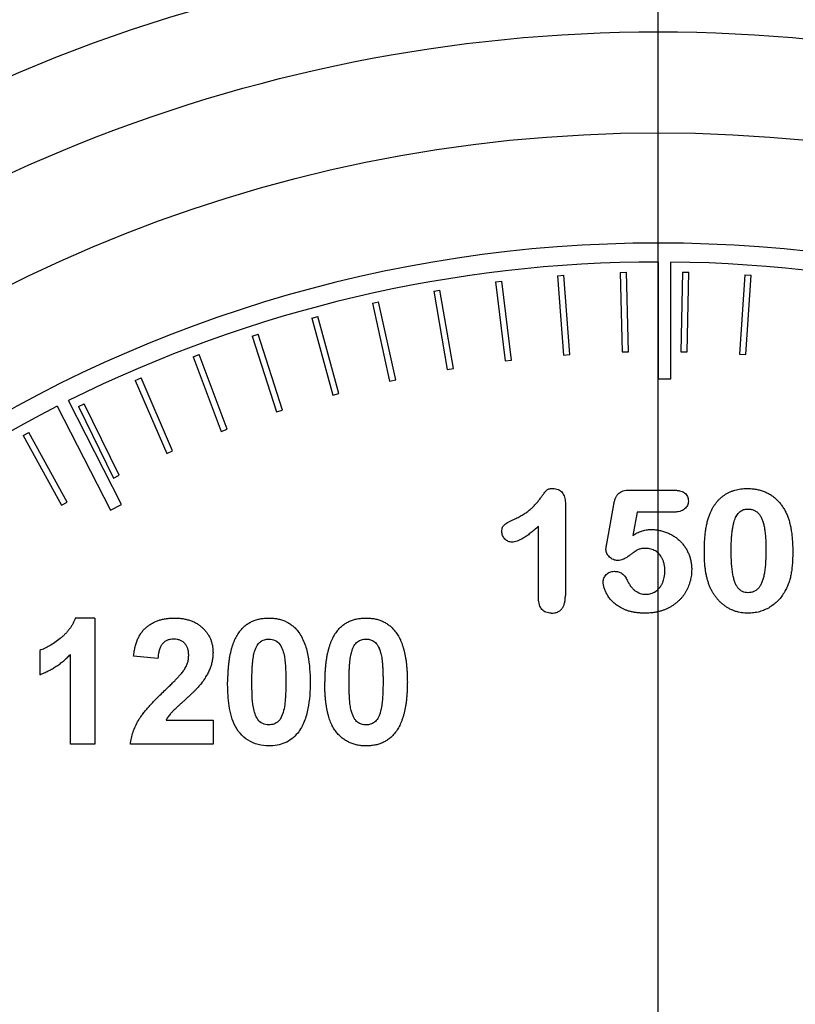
# Model space of a CAD drawing. Header units: inches. Extents: x 5 to 215, y 5 to 165.
# Tile 13 of 74: x 59.052 to 59.666, y 103.036 to 103.815. Entities that reach past the tile are written whole.
import ezdxf

# ---------------------------------------------------------------- set-up
doc = ezdxf.new("R2010")
doc.units = ezdxf.units.IN
doc.header["$LTSCALE"] = 20
doc.header["$MEASUREMENT"] = 0
doc.linetypes.add('CENTERX2', pattern=[0.8, 0.5, -0.1, 0.1, -0.1])
doc.layers.add('CENTER', color=40, linetype='CENTERX2')

# ---------------------------------------------------------------- blocks, each defined once
blk = doc.blocks.new('SW_CENTERMARKSYMBOL_7')
at = {"layer": 'CENTER', "color": 0}
blk.add_line((0, 0.2), (0, 1.4), dxfattribs=at)

msp = doc.modelspace()

# ---------------------------------------------------------------- linework, layer by layer
for p, q in [((59.5578, 103.62344), (59.5578, 103.53094)), ((59.5678, 103.53094), (59.5678, 103.62339)), ((59.47827, 103.61261), (59.48325, 103.61298)), ((59.47827, 103.61261), (59.48294, 103.54972)), ((59.48792, 103.55009), (59.48325, 103.61298)), ((59.52764, 103.61522), (59.53264, 103.61535)), ((59.52764, 103.61522), (59.52932, 103.55217)), ((59.53431, 103.55231), (59.53264, 103.61535)), ((59.57708, 103.61548), (59.57576, 103.55242)), ((59.57708, 103.61548), (59.58208, 103.61537)), ((59.58076, 103.55232), (59.58208, 103.61537)), ((59.62648, 103.61339), (59.62216, 103.55047)), ((59.62648, 103.61339), (59.63147, 103.61304)), ((59.62715, 103.55012), (59.63147, 103.61304)), ((59.42907, 103.60766), (59.43403, 103.60826)), ((59.42907, 103.60766), (59.43673, 103.54506)), ((59.44169, 103.54566), (59.43403, 103.60826)), ((59.38017, 103.60037), (59.3851, 103.60121)), ((59.38017, 103.60037), (59.39079, 103.53821)), ((59.39572, 103.53905), (59.3851, 103.60121)), ((59.33167, 103.59077), (59.33655, 103.59184)), ((59.33167, 103.59077), (59.34523, 103.52918)), ((59.35012, 103.53025), (59.33655, 103.59184)), ((59.28368, 103.57887), (59.2885, 103.58018)), ((59.28368, 103.57887), (59.30016, 103.518)), ((59.30498, 103.5193), (59.2885, 103.58018)), ((59.23631, 103.56471), (59.24107, 103.56624)), ((59.23631, 103.56471), (59.25566, 103.50469)), ((59.26042, 103.50622), (59.24107, 103.56624)), ((59.18966, 103.54831), (59.19434, 103.55007)), ((59.18966, 103.54831), (59.21185, 103.48927)), ((59.21653, 103.49103), (59.19434, 103.55007)), ((59.48294, 103.54972), (59.48792, 103.55009)), ((59.52932, 103.55217), (59.53431, 103.55231)), ((59.57576, 103.55242), (59.58076, 103.55232)), ((59.62216, 103.55047), (59.62715, 103.55012)), ((59.43673, 103.54506), (59.44169, 103.54566)), ((59.39079, 103.53821), (59.39572, 103.53905)), ((59.14385, 103.52971), (59.14844, 103.53169)), ((59.14385, 103.52971), (59.16882, 103.4718)), ((59.17341, 103.47378), (59.14844, 103.53169)), ((59.34523, 103.52918), (59.35012, 103.53025)), ((59.5578, 103.53094), (59.5678, 103.53094)), ((59.30016, 103.518), (59.30498, 103.5193)), ((59.08218, 103.50925), (59.12417, 103.42683)), ((59.13308, 103.43137), (59.09111, 103.51375)), ((59.09898, 103.50896), (59.10347, 103.51115)), ((59.09898, 103.50896), (59.12667, 103.45229)), ((59.13116, 103.45449), (59.10347, 103.51115)), ((59.25566, 103.50469), (59.26042, 103.50622)), ((59.05514, 103.48609), (59.05952, 103.4885)), ((59.05514, 103.48609), (59.08549, 103.43081)), ((59.08987, 103.43322), (59.05952, 103.4885)), ((59.21185, 103.48927), (59.21653, 103.49103)), ((59.16882, 103.4718), (59.17341, 103.47378)), ((59.12667, 103.45229), (59.13116, 103.45449)), ((59.53527, 103.4428), (59.56935, 103.4428)), ((59.08549, 103.43081), (59.08987, 103.43322)), ((59.12417, 103.42683), (59.13308, 103.43137)), ((59.48439, 103.43292), (59.48439, 103.35944)), ((59.5172, 103.40036), (59.52263, 103.43128)), ((59.5413, 103.4253), (59.53782, 103.40673)), ((59.56974, 103.4253), (59.5413, 103.4253)), ((59.46314, 103.35694), (59.46314, 103.41405)), ((59.11183, 103.34146), (59.09641, 103.34146)), ((59.11183, 103.34146), (59.11183, 103.24146)), ((59.06824, 103.31582), (59.06824, 103.29658)), ((59.0926, 103.24146), (59.0926, 103.31265)), ((59.16183, 103.30941), (59.1426, 103.31129)), ((59.16826, 103.26069), (59.20542, 103.26069)), ((59.20542, 103.26069), (59.20542, 103.24146)), ((59.11183, 103.24146), (59.0926, 103.24146)), ((59.20542, 103.24146), (59.14004, 103.24146))]:
    msp.add_line(p, q)
for radius in [1.3, 1.15]:
    msp.add_circle((59.5578, 102.57579), radius)
for radius, start, end in [(1.06265, 315, 225), (1.04765, 90, 116.45309), (1.04765, 63, 89.45309), (1.04765, 117, 143.45309)]:
    msp.add_arc((59.5578, 102.57579), radius, start, end)
for points, knots in [([(59.5578, 101.34579), (59.2316, 101.34579), (58.91872, 101.47538), (58.4574, 101.93671), (58.3278, 102.24958), (58.3278, 102.90199), (58.4574, 103.21486), (58.91872, 103.67619), (59.2316, 103.80579), (59.5578, 103.80579)], [0, 0, 0, 0, 0.25, 0.25, 0.5, 0.5, 0.75, 0.75, 1, 1, 1, 1]), ([(59.5578, 103.80579), (59.88401, 103.80579), (60.19688, 103.67619), (60.65821, 103.21486), (60.7878, 102.90199), (60.7878, 102.24958), (60.65821, 101.93671), (60.19688, 101.47538), (59.88401, 101.34579), (59.5578, 101.34579)], [0, 0, 0, 0, 0.25, 0.25, 0.5, 0.5, 0.75, 0.75, 1, 1, 1, 1]), ([(59.44417, 103.41983), (59.44539, 103.42042), (59.44773, 103.42156), (59.45098, 103.42343), (59.45387, 103.4253), (59.45639, 103.42729), (59.45865, 103.42937), (59.46078, 103.43154), (59.46276, 103.43387), (59.46457, 103.43624), (59.46615, 103.43847), (59.46753, 103.4403), (59.46861, 103.44166), (59.46942, 103.44269), (59.47031, 103.44337), (59.47143, 103.44378), (59.47281, 103.44402), (59.47382, 103.44404), (59.47437, 103.44405)], [0, 0, 0, 0, 0.102067, 0.19594, 0.282382, 0.361719, 0.437457, 0.514164, 0.590398, 0.667755, 0.738735, 0.796553, 0.840246, 0.870166, 0.894706, 0.923781, 0.958725, 1, 1, 1, 1]), ([(59.47437, 103.44405), (59.47515, 103.44402), (59.47663, 103.44396), (59.47872, 103.44334), (59.4805, 103.44231), (59.48191, 103.44086), (59.48301, 103.43916), (59.48383, 103.43725), (59.4843, 103.43514), (59.48436, 103.43368), (59.48439, 103.43292)], [0, 0, 0, 0, 0.1380034, 0.2634133, 0.3815355, 0.4992045, 0.6194, 0.7400336, 0.8656298, 1, 1, 1, 1]), ([(59.52263, 103.43128), (59.52281, 103.4322), (59.52314, 103.43394), (59.52399, 103.43632), (59.52503, 103.43835), (59.52635, 103.44002), (59.52803, 103.44131), (59.53009, 103.4422), (59.53255, 103.44272), (59.53432, 103.44277), (59.53527, 103.4428)], [0, 0, 0, 0, 0.146333, 0.27738, 0.39516, 0.502581, 0.60811, 0.723229, 0.851741, 1, 1, 1, 1]), ([(59.56935, 103.4428), (59.57032, 103.44278), (59.57214, 103.44274), (59.5747, 103.44234), (59.57687, 103.44165), (59.57867, 103.44069), (59.58009, 103.43942), (59.58107, 103.43783), (59.58167, 103.43598), (59.58174, 103.43465), (59.58177, 103.43395)], [0, 0, 0, 0, 0.168091, 0.315373, 0.4458, 0.560289, 0.667171, 0.770973, 0.88002, 1, 1, 1, 1]), ([(59.59866, 103.42372), (59.599, 103.42453), (59.59968, 103.42612), (59.60086, 103.42837), (59.60212, 103.4305), (59.60352, 103.43246), (59.60502, 103.43428), (59.60664, 103.43597), (59.60839, 103.43749), (59.61023, 103.43887), (59.61218, 103.44009), (59.61422, 103.44115), (59.61636, 103.44206), (59.61859, 103.44277), (59.6209, 103.44334), (59.62329, 103.44375), (59.62578, 103.44402), (59.62747, 103.44404), (59.62833, 103.44405)], [0, 0, 0, 0, 0.068258, 0.13462, 0.19867, 0.260989, 0.32234, 0.383072, 0.443206, 0.502759, 0.562815, 0.62236, 0.682477, 0.743378, 0.805122, 0.868026, 0.932896, 1, 1, 1, 1]), ([(59.62833, 103.44405), (59.62952, 103.44402), (59.63187, 103.44395), (59.63531, 103.44354), (59.63858, 103.44275), (59.64169, 103.44173), (59.64462, 103.44043), (59.64734, 103.43885), (59.64985, 103.43703), (59.65212, 103.43494), (59.65419, 103.43264), (59.6561, 103.43018), (59.65778, 103.4275), (59.65873, 103.4256), (59.65921, 103.42464)], [0, 0, 0, 0, 0.092463, 0.181996, 0.268071, 0.352673, 0.4356, 0.516119, 0.595984, 0.675304, 0.754997, 0.835263, 0.916915, 1, 1, 1, 1]), ([(59.58177, 103.43395), (59.58173, 103.43338), (59.58166, 103.43225), (59.58106, 103.43062), (59.58006, 103.42914), (59.57873, 103.42778), (59.57701, 103.42665), (59.5749, 103.42586), (59.57244, 103.42537), (59.57067, 103.42533), (59.56974, 103.4253)], [0, 0, 0, 0, 0.1033306, 0.2048465, 0.3105548, 0.4248628, 0.5475878, 0.6805916, 0.8310049, 1, 1, 1, 1]), ([(59.59439, 103.3931), (59.5944, 103.39466), (59.59441, 103.39772), (59.59462, 103.40217), (59.59492, 103.40638), (59.59537, 103.41035), (59.59594, 103.41406), (59.59668, 103.41752), (59.59757, 103.42073), (59.59831, 103.42274), (59.59866, 103.42372)], [0, 0, 0, 0, 0.151402, 0.294763, 0.430194, 0.558529, 0.679361, 0.793081, 0.899473, 1, 1, 1, 1]), ([(59.61564, 103.39493), (59.61565, 103.39633), (59.61568, 103.39903), (59.6158, 103.40294), (59.61607, 103.40653), (59.61637, 103.40982), (59.61684, 103.41281), (59.61734, 103.41551), (59.61799, 103.4179), (59.6187, 103.42002), (59.61954, 103.42185), (59.62051, 103.42343), (59.62156, 103.42479), (59.62276, 103.42588), (59.62405, 103.42675), (59.62547, 103.42735), (59.627, 103.42775), (59.62806, 103.42778), (59.62861, 103.4278)], [0, 0, 0, 0, 0.108151, 0.208808, 0.301586, 0.386518, 0.464338, 0.535065, 0.598633, 0.655579, 0.707113, 0.7543, 0.797975, 0.839625, 0.878825, 0.918253, 0.958144, 1, 1, 1, 1]), ([(59.62861, 103.4278), (59.62947, 103.42777), (59.63113, 103.42769), (59.63347, 103.42703), (59.63554, 103.42596), (59.63729, 103.4244), (59.63878, 103.42241), (59.64002, 103.41997), (59.64102, 103.41707), (59.6418, 103.41372), (59.64242, 103.40989), (59.64282, 103.40554), (59.64311, 103.40066), (59.64313, 103.39724), (59.64314, 103.39544)], [0, 0, 0, 0, 0.065311, 0.125726, 0.182633, 0.240288, 0.301529, 0.369895, 0.446778, 0.533003, 0.630439, 0.740437, 0.863898, 1, 1, 1, 1]), ([(59.65921, 103.42464), (59.65963, 103.42367), (59.66049, 103.42169), (59.66154, 103.41852), (59.66239, 103.41509), (59.66315, 103.4114), (59.66371, 103.40746), (59.66408, 103.40326), (59.66435, 103.3988), (59.66437, 103.39574), (59.66439, 103.39417)], [0, 0, 0, 0, 0.101241, 0.20777, 0.321731, 0.442053, 0.570072, 0.704905, 0.848794, 1, 1, 1, 1]), ([(59.43407, 103.40993), (59.4341, 103.41054), (59.43416, 103.41169), (59.43458, 103.41329), (59.43534, 103.41462), (59.43646, 103.41568), (59.43791, 103.41659), (59.43966, 103.4176), (59.44178, 103.41872), (59.44333, 103.41944), (59.44417, 103.41983)], [0, 0, 0, 0, 0.119975, 0.226617, 0.323391, 0.418825, 0.527195, 0.660793, 0.817754, 1, 1, 1, 1]), ([(59.44226, 103.40155), (59.44173, 103.40158), (59.44068, 103.40164), (59.43917, 103.40214), (59.43777, 103.40293), (59.4365, 103.40402), (59.43543, 103.40531), (59.43466, 103.40676), (59.43416, 103.40831), (59.4341, 103.40939), (59.43407, 103.40993)], [0, 0, 0, 0, 0.122835, 0.241674, 0.364657, 0.495282, 0.626099, 0.751002, 0.874161, 1, 1, 1, 1]), ([(59.46314, 103.41405), (59.46201, 103.41307), (59.45987, 103.41119), (59.4567, 103.40864), (59.45375, 103.40648), (59.45102, 103.40472), (59.44852, 103.40333), (59.44625, 103.40233), (59.44419, 103.40169), (59.44287, 103.4016), (59.44226, 103.40155)], [0, 0, 0, 0, 0.181513, 0.345629, 0.493237, 0.624739, 0.740009, 0.839814, 0.926096, 1, 1, 1, 1]), ([(59.53782, 103.40673), (59.53836, 103.40712), (59.53942, 103.40789), (59.54111, 103.40885), (59.54283, 103.40971), (59.54463, 103.41036), (59.54646, 103.4109), (59.54835, 103.41129), (59.5503, 103.4115), (59.55161, 103.41154), (59.55228, 103.41155)], [0, 0, 0, 0, 0.127475, 0.252711, 0.376015, 0.499492, 0.621406, 0.746091, 0.871491, 1, 1, 1, 1]), ([(59.55228, 103.41155), (59.55341, 103.41153), (59.55565, 103.41147), (59.55895, 103.41096), (59.56213, 103.41016), (59.56518, 103.40905), (59.56805, 103.40766), (59.57075, 103.40606), (59.57323, 103.40422), (59.57546, 103.40214), (59.57751, 103.39989), (59.57929, 103.39746), (59.58082, 103.39486), (59.58211, 103.39212), (59.58313, 103.38924), (59.58384, 103.38625), (59.58432, 103.38318), (59.58436, 103.38109), (59.58439, 103.38003)], [0, 0, 0, 0, 0.067889, 0.13409, 0.199221, 0.263955, 0.327933, 0.390164, 0.451434, 0.512392, 0.572824, 0.632772, 0.692531, 0.753209, 0.813982, 0.874955, 0.9368, 1, 1, 1, 1]), ([(59.5165, 103.39577), (59.51651, 103.39593), (59.51654, 103.39641), (59.5167, 103.39733), (59.5169, 103.3987), (59.51709, 103.39976), (59.5172, 103.40036)], [0, 0, 0, 0, 0.105456, 0.305261, 0.603209, 1, 1, 1, 1]), ([(59.52583, 103.38704), (59.52523, 103.38707), (59.52404, 103.38712), (59.52233, 103.38766), (59.52072, 103.38849), (59.51927, 103.38964), (59.51806, 103.39099), (59.51715, 103.39249), (59.5166, 103.3941), (59.51653, 103.39521), (59.5165, 103.39577)], [0, 0, 0, 0, 0.127887, 0.252308, 0.378663, 0.510813, 0.642264, 0.763389, 0.88163, 1, 1, 1, 1]), ([(59.54808, 103.39655), (59.54736, 103.39655), (59.54604, 103.39654), (59.54423, 103.39631), (59.54274, 103.39602), (59.54149, 103.39548), (59.54026, 103.39466), (59.53874, 103.39366), (59.53686, 103.3923), (59.53475, 103.39068), (59.5325, 103.38911), (59.5302, 103.38794), (59.52799, 103.38719), (59.52653, 103.38709), (59.52583, 103.38704)], [0, 0, 0, 0, 0.086737, 0.159769, 0.220386, 0.270169, 0.323976, 0.397867, 0.491054, 0.604243, 0.720109, 0.823393, 0.915132, 1, 1, 1, 1]), ([(59.56314, 103.37874), (59.56311, 103.37967), (59.56306, 103.38147), (59.56269, 103.38405), (59.56205, 103.38641), (59.56115, 103.38855), (59.56003, 103.39045), (59.55876, 103.39212), (59.5573, 103.3935), (59.55567, 103.39462), (59.55391, 103.39548), (59.55205, 103.39611), (59.55009, 103.39649), (59.54876, 103.39653), (59.54808, 103.39655)], [0, 0, 0, 0, 0.10652, 0.205004, 0.297598, 0.38562, 0.469326, 0.548348, 0.624134, 0.699046, 0.772912, 0.847495, 0.922495, 1, 1, 1, 1]), ([(59.59827, 103.36743), (59.59795, 103.36835), (59.5973, 103.37022), (59.59648, 103.37311), (59.59583, 103.37613), (59.59527, 103.37926), (59.59486, 103.38253), (59.59461, 103.38593), (59.59442, 103.38947), (59.5944, 103.39187), (59.59439, 103.3931)], [0, 0, 0, 0, 0.112195, 0.227348, 0.345393, 0.466973, 0.592957, 0.723618, 0.859264, 1, 1, 1, 1]), ([(59.62872, 103.36155), (59.62802, 103.3616), (59.62665, 103.36168), (59.62466, 103.3623), (59.62289, 103.36337), (59.62129, 103.36486), (59.61991, 103.36684), (59.61873, 103.36929), (59.61775, 103.37224), (59.61712, 103.37503), (59.61669, 103.37752), (59.61643, 103.37959), (59.61616, 103.38179), (59.61598, 103.38414), (59.61581, 103.38664), (59.61573, 103.38927), (59.61564, 103.39205), (59.61564, 103.39395), (59.61564, 103.39493)], [0, 0, 0, 0, 0.053313, 0.104731, 0.156073, 0.210086, 0.269778, 0.338272, 0.416798, 0.506366, 0.555665, 0.608659, 0.665036, 0.724719, 0.788285, 0.855243, 0.925652, 1, 1, 1, 1]), ([(59.64314, 103.39544), (59.64313, 103.39446), (59.64312, 103.39256), (59.64307, 103.38977), (59.64294, 103.38713), (59.64282, 103.38465), (59.64262, 103.38232), (59.64239, 103.38014), (59.64212, 103.3781), (59.64172, 103.37564), (59.64109, 103.37287), (59.64011, 103.36989), (59.63888, 103.36735), (59.63745, 103.36521), (59.63568, 103.36356), (59.63363, 103.36237), (59.63127, 103.36168), (59.62959, 103.3616), (59.62872, 103.36155)], [0, 0, 0, 0, 0.071561, 0.139796, 0.204263, 0.264941, 0.321912, 0.375649, 0.425711, 0.472611, 0.557785, 0.633819, 0.702307, 0.763979, 0.821361, 0.877576, 0.936293, 1, 1, 1, 1]), ([(59.66439, 103.39417), (59.66437, 103.39252), (59.66434, 103.38932), (59.66412, 103.38471), (59.66371, 103.38045), (59.66315, 103.37649), (59.66236, 103.37276), (59.66122, 103.36919), (59.65984, 103.36569), (59.65864, 103.36348), (59.65804, 103.36237)], [0, 0, 0, 0, 0.151187, 0.291824, 0.422168, 0.542443, 0.656961, 0.770467, 0.884742, 1, 1, 1, 1]), ([(59.51429, 103.37019), (59.51432, 103.37068), (59.51438, 103.37168), (59.51489, 103.37314), (59.51566, 103.37455), (59.51672, 103.37587), (59.518, 103.37702), (59.51951, 103.37785), (59.52116, 103.3784), (59.52232, 103.37844), (59.52292, 103.37847)], [0, 0, 0, 0, 0.113035, 0.226698, 0.346517, 0.477034, 0.609083, 0.736229, 0.86488, 1, 1, 1, 1]), ([(59.52292, 103.37847), (59.52352, 103.37844), (59.52467, 103.37839), (59.52632, 103.37809), (59.52784, 103.37753), (59.52922, 103.37676), (59.53046, 103.37577), (59.53157, 103.37457), (59.5325, 103.37312), (59.53301, 103.37206), (59.53327, 103.37151)], [0, 0, 0, 0, 0.1338271, 0.2593083, 0.3781619, 0.4957497, 0.6137761, 0.7352905, 0.8634964, 1, 1, 1, 1]), ([(59.58439, 103.38003), (59.58433, 103.3785), (59.58423, 103.37549), (59.5834, 103.37108), (59.58207, 103.36684), (59.5805, 103.36349), (59.579, 103.36093), (59.57772, 103.35911), (59.57632, 103.35738), (59.57479, 103.35572), (59.57312, 103.35418), (59.57132, 103.35273), (59.56938, 103.35139), (59.56734, 103.35011), (59.56518, 103.34899), (59.56292, 103.34801), (59.56058, 103.34717), (59.55814, 103.34648), (59.55563, 103.34595), (59.55301, 103.34559), (59.55032, 103.34534), (59.5485, 103.34532), (59.54757, 103.3453)], [0, 0, 0, 0, 0.080742, 0.159177, 0.236846, 0.315126, 0.354349, 0.39343, 0.43286, 0.472342, 0.512312, 0.552978, 0.594542, 0.637077, 0.680214, 0.723406, 0.767311, 0.81169, 0.857085, 0.90336, 0.951071, 1, 1, 1, 1]), ([(59.54782, 103.3603), (59.54858, 103.36032), (59.55004, 103.36036), (59.55215, 103.36084), (59.55411, 103.36155), (59.55591, 103.36259), (59.55752, 103.36388), (59.55898, 103.3654), (59.5602, 103.36718), (59.56126, 103.36916), (59.56209, 103.37134), (59.56269, 103.37368), (59.56308, 103.37616), (59.56312, 103.37787), (59.56314, 103.37874)], [0, 0, 0, 0, 0.083719, 0.163246, 0.240043, 0.316202, 0.393257, 0.470357, 0.550185, 0.633407, 0.720583, 0.80994, 0.902532, 1, 1, 1, 1]), ([(59.54757, 103.3453), (59.5466, 103.34532), (59.5447, 103.34536), (59.54191, 103.34554), (59.53926, 103.3459), (59.53676, 103.34639), (59.53439, 103.34698), (59.53216, 103.34774), (59.53007, 103.34865), (59.52753, 103.35), (59.52468, 103.35187), (59.52173, 103.35437), (59.51926, 103.35699), (59.51744, 103.35981), (59.51606, 103.36261), (59.51508, 103.36528), (59.51441, 103.36778), (59.51433, 103.36941), (59.51429, 103.37019)], [0, 0, 0, 0, 0.063354, 0.124284, 0.182173, 0.237607, 0.290698, 0.34191, 0.391024, 0.439129, 0.529668, 0.613207, 0.690519, 0.763845, 0.832087, 0.893676, 0.949241, 1, 1, 1, 1]), ([(59.53327, 103.37151), (59.53371, 103.3706), (59.53456, 103.36886), (59.53612, 103.36654), (59.5378, 103.36458), (59.53963, 103.36299), (59.54158, 103.36179), (59.54361, 103.36095), (59.54569, 103.3604), (59.54711, 103.36034), (59.54782, 103.3603)], [0, 0, 0, 0, 0.155746, 0.298256, 0.42986, 0.552972, 0.66967, 0.781683, 0.890239, 1, 1, 1, 1]), ([(59.6289, 103.3453), (59.62805, 103.34532), (59.62638, 103.34536), (59.6239, 103.34565), (59.6215, 103.34608), (59.61915, 103.34674), (59.61689, 103.34758), (59.61467, 103.34858), (59.61254, 103.34978), (59.61048, 103.35116), (59.60851, 103.3527), (59.60666, 103.35439), (59.60495, 103.35622), (59.60336, 103.35819), (59.60187, 103.36029), (59.60054, 103.36254), (59.59933, 103.36492), (59.59863, 103.36659), (59.59827, 103.36743)], [0, 0, 0, 0, 0.063121, 0.12463, 0.185343, 0.245259, 0.305738, 0.365447, 0.426051, 0.487951, 0.550165, 0.61198, 0.674454, 0.736893, 0.800966, 0.86537, 0.931768, 1, 1, 1, 1]), ([(59.65804, 103.36237), (59.65728, 103.36112), (59.65577, 103.35863), (59.65293, 103.35532), (59.64972, 103.35237), (59.64671, 103.35029), (59.64415, 103.34883), (59.64215, 103.3479), (59.6401, 103.34709), (59.63797, 103.34645), (59.6358, 103.34591), (59.63355, 103.34557), (59.63125, 103.34535), (59.62969, 103.34532), (59.6289, 103.3453)], [0, 0, 0, 0, 0.12394, 0.245912, 0.367584, 0.491844, 0.55451, 0.616619, 0.678723, 0.740942, 0.804417, 0.868004, 0.933298, 1, 1, 1, 1]), ([(59.47308, 103.3453), (59.47236, 103.34534), (59.47098, 103.34541), (59.46902, 103.34599), (59.46728, 103.34695), (59.46578, 103.34828), (59.46456, 103.34997), (59.46374, 103.35202), (59.46322, 103.35438), (59.46317, 103.35605), (59.46314, 103.35694)], [0, 0, 0, 0, 0.123583, 0.238972, 0.351157, 0.465548, 0.583672, 0.709691, 0.846114, 1, 1, 1, 1]), ([(59.47308, 103.3453), (59.47397, 103.34534), (59.47565, 103.3454), (59.47801, 103.34608), (59.48002, 103.34721), (59.48166, 103.34882), (59.48292, 103.35086), (59.48378, 103.35334), (59.4843, 103.35625), (59.48436, 103.35833), (59.48439, 103.35944)], [0, 0, 0, 0, 0.128896, 0.243996, 0.352732, 0.459619, 0.573373, 0.697989, 0.83918, 1, 1, 1, 1]), ([(59.09641, 103.34146), (59.09612, 103.34069), (59.09555, 103.33916), (59.09445, 103.33695), (59.0932, 103.33482), (59.09179, 103.33275), (59.09022, 103.33074), (59.08843, 103.32884), (59.08651, 103.32699), (59.08376, 103.32468), (59.08029, 103.32209), (59.07616, 103.31944), (59.0722, 103.3173), (59.06952, 103.3163), (59.06824, 103.31582)], [0, 0, 0, 0, 0.062571, 0.125131, 0.187824, 0.251403, 0.316465, 0.382576, 0.450459, 0.520731, 0.657144, 0.781347, 0.895527, 1, 1, 1, 1]), ([(59.1426, 103.31129), (59.14276, 103.31259), (59.14306, 103.3151), (59.1438, 103.31872), (59.14475, 103.32205), (59.14594, 103.3251), (59.14733, 103.32789), (59.14898, 103.33036), (59.15085, 103.33255), (59.15292, 103.33446), (59.15518, 103.3361), (59.15756, 103.33756), (59.1601, 103.33875), (59.16277, 103.33974), (59.16557, 103.34053), (59.16851, 103.34105), (59.17157, 103.34141), (59.17366, 103.34144), (59.17473, 103.34146)], [0, 0, 0, 0, 0.079436, 0.154013, 0.224141, 0.289934, 0.352732, 0.412726, 0.470303, 0.527169, 0.583502, 0.639948, 0.696585, 0.753727, 0.812707, 0.872963, 0.935035, 1, 1, 1, 1]), ([(59.17473, 103.34146), (59.1759, 103.34143), (59.17816, 103.34139), (59.18147, 103.34103), (59.18457, 103.3404), (59.1875, 103.33957), (59.19023, 103.33847), (59.19278, 103.33713), (59.19511, 103.3355), (59.19725, 103.33369), (59.19917, 103.33169), (59.20085, 103.32956), (59.20225, 103.3273), (59.20343, 103.32493), (59.20431, 103.32242), (59.20494, 103.31981), (59.20537, 103.31707), (59.2054, 103.3152), (59.20542, 103.31425)], [0, 0, 0, 0, 0.075672, 0.147381, 0.216085, 0.281698, 0.34546, 0.407486, 0.468731, 0.529782, 0.590033, 0.648548, 0.705954, 0.763102, 0.820289, 0.878479, 0.938226, 1, 1, 1, 1]), ([(59.22686, 103.3313), (59.22755, 103.33211), (59.22893, 103.33372), (59.2313, 103.33579), (59.23386, 103.33755), (59.23664, 103.33897), (59.2396, 103.34011), (59.24279, 103.34087), (59.24615, 103.34137), (59.24847, 103.34143), (59.24965, 103.34146)], [0, 0, 0, 0, 0.123958, 0.2447, 0.363941, 0.484152, 0.605999, 0.731306, 0.862758, 1, 1, 1, 1]), ([(59.24965, 103.34146), (59.25084, 103.34143), (59.25316, 103.34137), (59.25654, 103.34088), (59.25972, 103.34008), (59.2627, 103.33896), (59.26548, 103.3375), (59.26804, 103.3357), (59.27044, 103.33362), (59.27183, 103.332), (59.27253, 103.33118)], [0, 0, 0, 0, 0.137323, 0.267352, 0.392965, 0.51492, 0.6342, 0.754352, 0.875575, 1, 1, 1, 1]), ([(59.30378, 103.3313), (59.30448, 103.33211), (59.30585, 103.33372), (59.30822, 103.33579), (59.31078, 103.33755), (59.31357, 103.33897), (59.31653, 103.34011), (59.31971, 103.34087), (59.32308, 103.34137), (59.32539, 103.34143), (59.32658, 103.34146)], [0, 0, 0, 0, 0.123958, 0.2447, 0.363941, 0.484152, 0.605999, 0.731306, 0.862758, 1, 1, 1, 1]), ([(59.32658, 103.34146), (59.32777, 103.34143), (59.33008, 103.34137), (59.33346, 103.34088), (59.33664, 103.34008), (59.33962, 103.33896), (59.3424, 103.3375), (59.34497, 103.3357), (59.34737, 103.33362), (59.34875, 103.332), (59.34945, 103.33118)], [0, 0, 0, 0, 0.137323, 0.267352, 0.392965, 0.51492, 0.6342, 0.754352, 0.875575, 1, 1, 1, 1]), ([(59.22686, 103.3313), (59.22645, 103.33077), (59.22562, 103.3297), (59.22451, 103.32797), (59.22346, 103.32612), (59.22251, 103.32415), (59.22159, 103.32207), (59.22081, 103.31983), (59.22006, 103.3175), (59.21942, 103.31504), (59.21885, 103.31246), (59.21832, 103.30976), (59.2179, 103.30692), (59.21757, 103.30397), (59.21727, 103.30089), (59.21711, 103.29769), (59.21698, 103.29438), (59.21697, 103.29212), (59.21696, 103.29098)], [0, 0, 0, 0, 0.047398, 0.09604, 0.146129, 0.197851, 0.251561, 0.307484, 0.365646, 0.425427, 0.488096, 0.553258, 0.620826, 0.691436, 0.764257, 0.840213, 0.918471, 1, 1, 1, 1]), ([(59.27253, 103.33118), (59.27361, 103.32977), (59.27461, 103.32832), (59.27633, 103.32527), (59.27704, 103.32366), (59.279, 103.31875), (59.2799, 103.31531), (59.28191, 103.30491), (59.2823, 103.29784), (59.28235, 103.29078)], [0, 0, 0, 0, 0.125, 0.125, 0.25, 0.25, 0.5, 0.5, 1, 1, 1, 1]), ([(59.30378, 103.3313), (59.30337, 103.33077), (59.30254, 103.3297), (59.30143, 103.32797), (59.30038, 103.32612), (59.29943, 103.32415), (59.29851, 103.32207), (59.29773, 103.31983), (59.29698, 103.3175), (59.29635, 103.31504), (59.29577, 103.31246), (59.29524, 103.30976), (59.29482, 103.30692), (59.29449, 103.30397), (59.2942, 103.30089), (59.29404, 103.29769), (59.2939, 103.29438), (59.29389, 103.29212), (59.29388, 103.29098)], [0, 0, 0, 0, 0.047398, 0.09604, 0.146129, 0.197851, 0.251561, 0.307484, 0.365646, 0.425427, 0.488096, 0.553258, 0.620826, 0.691436, 0.764257, 0.840213, 0.918471, 1, 1, 1, 1]), ([(59.34945, 103.33118), (59.34985, 103.33066), (59.35067, 103.32959), (59.35178, 103.32787), (59.35284, 103.32604), (59.35376, 103.32407), (59.35465, 103.32198), (59.35547, 103.31977), (59.35619, 103.31742), (59.35686, 103.31497), (59.3574, 103.31237), (59.35791, 103.30965), (59.35833, 103.30681), (59.35866, 103.30384), (59.35895, 103.30076), (59.35912, 103.29754), (59.35925, 103.2942), (59.35926, 103.29193), (59.35927, 103.29078)], [0, 0, 0, 0, 0.046673, 0.095251, 0.144862, 0.19631, 0.249763, 0.305775, 0.363267, 0.423548, 0.486033, 0.551487, 0.619434, 0.689951, 0.763148, 0.839004, 0.918105, 1, 1, 1, 1]), ([(59.17433, 103.32479), (59.17346, 103.32475), (59.17178, 103.32467), (59.16938, 103.32401), (59.16729, 103.32285), (59.16579, 103.32154), (59.16478, 103.32026), (59.1641, 103.31914), (59.16351, 103.31788), (59.16298, 103.31647), (59.16257, 103.31491), (59.16223, 103.31321), (59.16196, 103.31136), (59.16188, 103.31007), (59.16183, 103.30941)], [0, 0, 0, 0, 0.116899, 0.225824, 0.330086, 0.435451, 0.490307, 0.548244, 0.610767, 0.677675, 0.749189, 0.826859, 0.910112, 1, 1, 1, 1]), ([(59.18619, 103.31167), (59.18616, 103.31267), (59.18609, 103.31455), (59.18552, 103.31722), (59.1845, 103.31951), (59.18311, 103.32143), (59.18134, 103.32294), (59.17928, 103.32405), (59.17689, 103.32467), (59.17521, 103.32475), (59.17433, 103.32479)], [0, 0, 0, 0, 0.14914, 0.282162, 0.404656, 0.52111, 0.634416, 0.748796, 0.868711, 1, 1, 1, 1]), ([(59.23834, 103.31497), (59.23862, 103.31583), (59.23914, 103.31744), (59.2402, 103.3196), (59.24142, 103.32136), (59.24286, 103.32268), (59.24443, 103.32362), (59.24608, 103.3243), (59.24784, 103.32471), (59.24904, 103.32476), (59.24965, 103.32479)], [0, 0, 0, 0, 0.165967, 0.313051, 0.441925, 0.558757, 0.669878, 0.777615, 0.887576, 1, 1, 1, 1]), ([(59.24965, 103.32479), (59.25135, 103.32471), (59.25304, 103.32444), (59.25611, 103.32298), (59.25744, 103.32185), (59.25937, 103.31904), (59.26005, 103.31747), (59.26119, 103.31429), (59.26164, 103.31264), (59.26305, 103.30432), (59.26312, 103.29753), (59.26312, 103.29078)], [0, 0, 0, 0, 0.125, 0.125, 0.25, 0.25, 0.375, 0.375, 0.5, 0.5, 1, 1, 1, 1]), ([(59.31526, 103.31497), (59.31554, 103.31583), (59.31607, 103.31744), (59.31712, 103.3196), (59.31834, 103.32136), (59.31979, 103.32268), (59.32135, 103.32362), (59.32301, 103.3243), (59.32476, 103.32471), (59.32597, 103.32476), (59.32658, 103.32479)], [0, 0, 0, 0, 0.165967, 0.313051, 0.441925, 0.558757, 0.669878, 0.777615, 0.887576, 1, 1, 1, 1]), ([(59.32658, 103.32479), (59.32719, 103.32476), (59.32839, 103.32471), (59.33014, 103.3243), (59.33178, 103.32362), (59.33335, 103.32267), (59.3348, 103.32127), (59.33607, 103.31936), (59.3372, 103.31693), (59.33802, 103.31455), (59.33863, 103.31228), (59.33898, 103.31018), (59.33933, 103.30776), (59.33957, 103.30501), (59.33981, 103.30192), (59.33992, 103.2985), (59.34004, 103.29475), (59.34004, 103.29214), (59.34004, 103.29078)], [0, 0, 0, 0, 0.045051, 0.089115, 0.131831, 0.175939, 0.223767, 0.279492, 0.344622, 0.420959, 0.465855, 0.51804, 0.578352, 0.64628, 0.722489, 0.806966, 0.899303, 1, 1, 1, 1]), ([(59.20542, 103.31425), (59.2054, 103.31316), (59.20535, 103.311), (59.20489, 103.3078), (59.20418, 103.30468), (59.20313, 103.30162), (59.2018, 103.29856), (59.20008, 103.29548), (59.19809, 103.2923), (59.19653, 103.29024), (59.19573, 103.28917)], [0, 0, 0, 0, 0.119176, 0.236427, 0.352664, 0.469086, 0.589463, 0.717601, 0.854189, 1, 1, 1, 1]), ([(59.23619, 103.29078), (59.2362, 103.29214), (59.23622, 103.29478), (59.23632, 103.29857), (59.23647, 103.30206), (59.23671, 103.30524), (59.23701, 103.30811), (59.23736, 103.31068), (59.23778, 103.31294), (59.23816, 103.31433), (59.23834, 103.31497)], [0, 0, 0, 0, 0.168587, 0.324063, 0.467301, 0.598424, 0.716663, 0.822958, 0.917627, 1, 1, 1, 1]), ([(59.31312, 103.29078), (59.31312, 103.29214), (59.31314, 103.29478), (59.31324, 103.29857), (59.31339, 103.30206), (59.31363, 103.30524), (59.31393, 103.30811), (59.31428, 103.31068), (59.31471, 103.31294), (59.31508, 103.31433), (59.31526, 103.31497)], [0, 0, 0, 0, 0.168587, 0.324063, 0.467301, 0.598424, 0.716663, 0.822958, 0.917627, 1, 1, 1, 1]), ([(59.06824, 103.29658), (59.0694, 103.29703), (59.0717, 103.29792), (59.07503, 103.29951), (59.07826, 103.30126), (59.08136, 103.30319), (59.08436, 103.30527), (59.08723, 103.30756), (59.09, 103.31001), (59.09173, 103.31177), (59.0926, 103.31265)], [0, 0, 0, 0, 0.126131, 0.251867, 0.375819, 0.499907, 0.623575, 0.748575, 0.873429, 1, 1, 1, 1]), ([(59.18239, 103.30011), (59.18296, 103.30107), (59.18408, 103.30293), (59.18531, 103.30584), (59.18604, 103.30876), (59.18614, 103.31071), (59.18619, 103.31167)], [0, 0, 0, 0, 0.272796, 0.526191, 0.766904, 1, 1, 1, 1]), ([(59.16708, 103.28396), (59.16807, 103.28492), (59.16995, 103.28674), (59.17263, 103.28934), (59.17499, 103.29173), (59.17707, 103.29385), (59.17883, 103.29575), (59.18029, 103.2974), (59.18147, 103.29882), (59.1821, 103.29971), (59.18239, 103.30011)], [0, 0, 0, 0, 0.18509, 0.352357, 0.50308, 0.637279, 0.752473, 0.851886, 0.934339, 1, 1, 1, 1]), ([(59.24965, 103.24017), (59.24678, 103.24026), (59.24393, 103.2405), (59.23837, 103.24196), (59.23572, 103.24312), (59.22846, 103.2477), (59.22454, 103.25226), (59.21991, 103.26273), (59.21866, 103.26838), (59.21723, 103.2796), (59.21701, 103.28528), (59.21696, 103.29098)], [0, 0, 0, 0, 0.125, 0.125, 0.25, 0.25, 0.5, 0.5, 0.75, 0.75, 1, 1, 1, 1]), ([(59.24965, 103.25684), (59.24797, 103.25692), (59.24629, 103.25717), (59.24322, 103.25861), (59.24187, 103.25971), (59.23903, 103.26392), (59.238, 103.26724), (59.23679, 103.27388), (59.23659, 103.27726), (59.23624, 103.28401), (59.23622, 103.28739), (59.23619, 103.29078)], [0, 0, 0, 0, 0.125, 0.125, 0.25, 0.25, 0.5, 0.5, 0.75, 0.75, 1, 1, 1, 1]), ([(59.26312, 103.29078), (59.26309, 103.28673), (59.26304, 103.28268), (59.26249, 103.2746), (59.26203, 103.27057), (59.26097, 103.26666)], [0, 0, 0, 0, 0.5, 0.5, 1, 1, 1, 1]), ([(59.28235, 103.29078), (59.28231, 103.28371), (59.28195, 103.27665), (59.27985, 103.26623), (59.27895, 103.26279), (59.27635, 103.2562), (59.27462, 103.25314), (59.27245, 103.25033)], [0, 0, 0, 0, 0.5, 0.5, 0.75, 0.75, 1, 1, 1, 1]), ([(59.32658, 103.24017), (59.32538, 103.24021), (59.32303, 103.24028), (59.31961, 103.24081), (59.31635, 103.24167), (59.31328, 103.24289), (59.31039, 103.24448), (59.30766, 103.24638), (59.30516, 103.24868), (59.3032, 103.25083), (59.30176, 103.25276), (59.30075, 103.25437), (59.29977, 103.25609), (59.29893, 103.25797), (59.2981, 103.25997), (59.29736, 103.26212), (59.29671, 103.2644), (59.2961, 103.26681), (59.29559, 103.26936), (59.29512, 103.27204), (59.29475, 103.27487), (59.29442, 103.27783), (59.29419, 103.28092), (59.29401, 103.28415), (59.29391, 103.28752), (59.29389, 103.28981), (59.29388, 103.29098)], [0, 0, 0, 0, 0.052409, 0.102698, 0.151428, 0.199593, 0.247225, 0.295496, 0.34477, 0.395913, 0.422466, 0.450208, 0.479008, 0.508969, 0.540574, 0.57368, 0.608385, 0.644555, 0.682462, 0.722219, 0.763823, 0.807353, 0.852522, 0.899675, 0.948823, 1, 1, 1, 1]), ([(59.32658, 103.25684), (59.32597, 103.25687), (59.32477, 103.25693), (59.32302, 103.25731), (59.32138, 103.25799), (59.31981, 103.25892), (59.31835, 103.2603), (59.31711, 103.26222), (59.31596, 103.26462), (59.31512, 103.267), (59.31456, 103.26928), (59.31415, 103.27137), (59.31386, 103.2738), (59.31356, 103.27655), (59.31339, 103.27964), (59.31321, 103.28305), (59.31315, 103.2868), (59.31313, 103.28941), (59.31312, 103.29078)], [0, 0, 0, 0, 0.045111, 0.088643, 0.131873, 0.175782, 0.223334, 0.278855, 0.344286, 0.420258, 0.465092, 0.517437, 0.577764, 0.646322, 0.722599, 0.806717, 0.899165, 1, 1, 1, 1]), ([(59.34004, 103.29078), (59.34003, 103.28941), (59.34001, 103.28679), (59.33991, 103.283), (59.33976, 103.27952), (59.33952, 103.27635), (59.33922, 103.27349), (59.33887, 103.27093), (59.33844, 103.26868), (59.33807, 103.2673), (59.33789, 103.26666)], [0, 0, 0, 0, 0.168314, 0.324299, 0.468006, 0.598736, 0.717362, 0.823188, 0.917357, 1, 1, 1, 1]), ([(59.35927, 103.29078), (59.35926, 103.28962), (59.35925, 103.28736), (59.35912, 103.28402), (59.35895, 103.28081), (59.35866, 103.27773), (59.35833, 103.27476), (59.35792, 103.27192), (59.35738, 103.26922), (59.35684, 103.26662), (59.35617, 103.26416), (59.35542, 103.26182), (59.35464, 103.25958), (59.35373, 103.25749), (59.35277, 103.25551), (59.35172, 103.25366), (59.35061, 103.25193), (59.34978, 103.25086), (59.34937, 103.25033)], [0, 0, 0, 0, 0.081774, 0.160286, 0.236029, 0.309118, 0.37953, 0.447377, 0.512357, 0.574749, 0.634941, 0.692941, 0.748708, 0.802702, 0.854279, 0.904229, 0.952735, 1, 1, 1, 1]), ([(59.14004, 103.24146), (59.14026, 103.2431), (59.1407, 103.24639), (59.14207, 103.25119), (59.1439, 103.25587), (59.14588, 103.25968), (59.14785, 103.26275), (59.14964, 103.26527), (59.15177, 103.26794), (59.15422, 103.2708), (59.15697, 103.27385), (59.16004, 103.27708), (59.16345, 103.28047), (59.16584, 103.28277), (59.16708, 103.28396)], [0, 0, 0, 0, 0.096357, 0.192661, 0.289455, 0.388479, 0.441921, 0.501521, 0.567883, 0.640892, 0.720371, 0.806637, 0.900016, 1, 1, 1, 1]), ([(59.19573, 103.28917), (59.19542, 103.28879), (59.19477, 103.28797), (59.19366, 103.28671), (59.19238, 103.28534), (59.19094, 103.28382), (59.18929, 103.28222), (59.18749, 103.28046), (59.18547, 103.27863), (59.18338, 103.2767), (59.18128, 103.27481), (59.17935, 103.27302), (59.1776, 103.27144), (59.1761, 103.26998), (59.17478, 103.26873), (59.17367, 103.26764), (59.17276, 103.26673), (59.17151, 103.26531), (59.16992, 103.26339), (59.1688, 103.26156), (59.16826, 103.26069)], [0, 0, 0, 0, 0.036975, 0.079193, 0.126701, 0.179184, 0.237369, 0.300559, 0.369153, 0.443112, 0.516018, 0.582473, 0.642137, 0.69462, 0.740679, 0.779589, 0.812074, 0.837814, 0.922565, 1, 1, 1, 1]), ([(59.26097, 103.26666), (59.26013, 103.26408), (59.25915, 103.26145), (59.25613, 103.25868), (59.25495, 103.25799), (59.25237, 103.25707), (59.25102, 103.2569), (59.24965, 103.25684)], [0, 0, 0, 0, 0.5, 0.5, 0.75, 0.75, 1, 1, 1, 1]), ([(59.33789, 103.26666), (59.33761, 103.2658), (59.33709, 103.26419), (59.33603, 103.26203), (59.33481, 103.26026), (59.33337, 103.25896), (59.33181, 103.258), (59.33016, 103.25734), (59.3284, 103.25692), (59.32719, 103.25687), (59.32658, 103.25684)], [0, 0, 0, 0, 0.165947, 0.313014, 0.441872, 0.55869, 0.668748, 0.777614, 0.886362, 1, 1, 1, 1]), ([(59.27245, 103.25033), (59.27104, 103.24869), (59.26957, 103.24712), (59.26618, 103.24451), (59.26428, 103.2434), (59.26032, 103.24171), (59.25826, 103.24112), (59.25399, 103.24034), (59.25182, 103.24023), (59.24965, 103.24017)], [0, 0, 0, 0, 0.25, 0.25, 0.5, 0.5, 0.75, 0.75, 1, 1, 1, 1]), ([(59.34937, 103.25033), (59.34868, 103.24952), (59.3473, 103.24791), (59.34493, 103.24584), (59.34237, 103.24408), (59.3396, 103.24265), (59.33663, 103.24152), (59.33345, 103.24076), (59.33008, 103.24026), (59.32776, 103.2402), (59.32658, 103.24017)], [0, 0, 0, 0, 0.123954, 0.244691, 0.363928, 0.483447, 0.606014, 0.731315, 0.862763, 1, 1, 1, 1])]:
    msp.add_open_spline(points, degree=3, knots=knots)

# ---------------------------------------------------------------- block references
at = {"layer": 'CENTER'}
msp.add_blockref('SW_CENTERMARKSYMBOL_7', (59.5578, 102.57579), dxfattribs=at)

doc.saveas('drawing.dxf')
